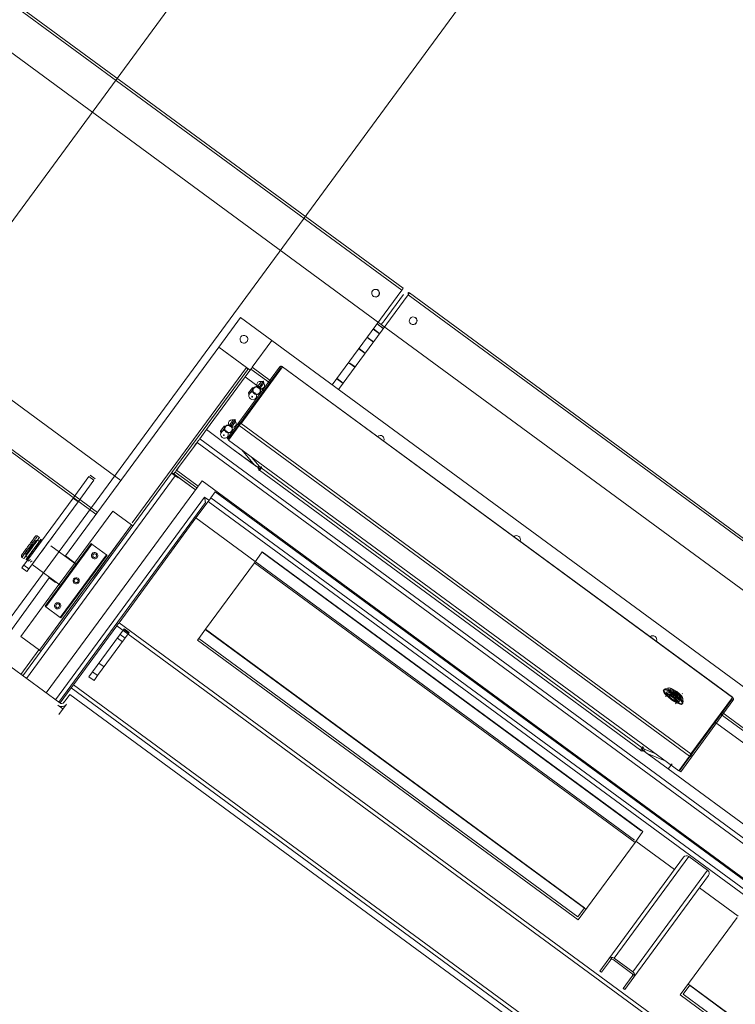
# Model space of a CAD drawing. Header units: metres. Extents: x 135583 to 135939, y 457896 to 458258.
# Tile 169 of 256: x 135772.783 to 135773.704, y 457915.675 to 457916.941. Entities that reach past the tile are written whole.
import ezdxf

# ---------------------------------------------------------------- set-up
doc = ezdxf.new("R2010")
doc.units = ezdxf.units.M
doc.layers.add('NIEUWE INSTALLATIE', color=250, linetype='Continuous', lineweight=0)

msp = doc.modelspace()

# ---------------------------------------------------------------- linework, layer by layer
at = {"layer": 'NIEUWE INSTALLATIE'}
for p, q in [((135770.3238, 457913.3469), (135774.113, 457918.5045)), ((135770.3238, 457913.3469), (135774.113, 457918.5045)), ((135774.3548, 457918.3269), (135772.5914, 457915.9267)), ((135774.3548, 457918.3269), (135772.5914, 457915.9267)), ((135773.2766, 457916.5955), (135772.0774, 457917.4764)), ((135773.2749, 457916.5929), (135772.0758, 457917.4739)), ((135772.0412, 457917.436), (135773.2484, 457916.5491)), ((135772.9136, 457916.3484), (135771.8281, 457917.1459)), ((135771.8004, 457917.0993), (135772.8816, 457916.3049)), ((135772.8834, 457916.3073), (135771.8023, 457917.1016)), ((135773.2749, 457916.5929), (135773.1855, 457916.4713)), ((135773.2837, 457916.5902), (135773.2826, 457916.5886)), ((135773.2846, 457916.5895), (135773.2837, 457916.5902)), ((135774.4837, 457915.7086), (135773.2846, 457916.5895)), ((135773.2829, 457916.5871), (135773.1935, 457916.4654)), ((135773.1936, 457916.4653), (135773.283, 457916.587)), ((135773.2771, 457916.5876), (135773.2522, 457916.5538)), ((135773.2771, 457916.5876), (135773.2522, 457916.5538)), ((135774.4821, 457915.7061), (135773.283, 457916.587)), ((135773.0395, 457916.5198), (135773.0675, 457916.5579)), ((135773.0675, 457916.5579), (135773.1078, 457916.5283)), ((135773.2463, 457916.5371), (135773.2382, 457916.543)), ((135773.2464, 457916.5372), (135773.2383, 457916.5432)), ((135773.2512, 457916.5437), (135773.2431, 457916.5497)), ((135773.2511, 457916.5437), (135773.2431, 457916.5496)), ((135773.2484, 457916.5491), (135774.4556, 457915.6623)), ((135773.0826, 457916.494), (135773.1078, 457916.5283)), ((135773.1078, 457916.5283), (135773.0826, 457916.494)), ((135773.1078, 457916.5283), (135774.4617, 457915.5337)), ((135773.2384, 457916.5264), (135773.2304, 457916.5323)), ((135773.2386, 457916.5266), (135773.2305, 457916.5325)), ((135772.8423, 457916.2513), (135773.0395, 457916.5198)), ((135773.0798, 457916.4902), (135773.0395, 457916.5198)), ((135773.0395, 457916.5198), (135773.075, 457916.4937)), ((135773.2277, 457916.5118), (135773.2197, 457916.5178)), ((135773.2279, 457916.5121), (135773.2199, 457916.518)), ((135772.9282, 457916.2939), (135773.075, 457916.4937)), ((135773.1174, 457916.494), (135773.0639, 457916.4212)), ((135773.0655, 457916.42), (135773.119, 457916.4928)), ((135773.1215, 457916.4945), (135773.0681, 457916.4218)), ((135773.0765, 457916.4907), (135773.0694, 457916.481)), ((135773.0735, 457916.4816), (135773.0809, 457916.4916)), ((135773.0815, 457916.4924), (135773.0809, 457916.4916)), ((135773.1058, 457916.4733), (135773.0809, 457916.4916)), ((135773.0826, 457916.494), (135773.1073, 457916.4758)), ((135773.1059, 457916.4738), (135773.1197, 457916.4926)), ((135773.119, 457916.4928), (135773.1174, 457916.494)), ((135773.7002, 457916.0695), (135773.1215, 457916.4946)), ((135773.7001, 457916.0694), (135773.1215, 457916.4945)), ((135773.2146, 457916.4939), (135773.2074, 457916.4992)), ((135773.2148, 457916.4943), (135773.2081, 457916.4992)), ((135773.0694, 457916.481), (135773.0194, 457916.4131)), ((135773.0236, 457916.4137), (135773.0735, 457916.4816)), ((135773.0985, 457916.4632), (135773.0735, 457916.4816)), ((135773.0735, 457916.4816), (135773.0985, 457916.4632)), ((135773.0944, 457916.4757), (135773.0895, 457916.469)), ((135773.097, 457916.476), (135773.0921, 457916.4693)), ((135773.097, 457916.476), (135773.0944, 457916.4757)), ((135773.0974, 457916.4735), (135773.097, 457916.476)), ((135773.1036, 457916.4753), (135773.1052, 457916.4741)), ((135773.1993, 457916.4732), (135773.1913, 457916.4791)), ((135773.1996, 457916.4736), (135773.1916, 457916.4795)), ((135773.0779, 457916.461), (135773.0828, 457916.4677)), ((135773.0805, 457916.4613), (135773.0854, 457916.468)), ((135773.0828, 457916.4677), (135773.0854, 457916.468)), ((135773.0833, 457916.4651), (135773.0828, 457916.4677)), ((135773.0844, 457916.4671), (135773.0841, 457916.4667)), ((135773.0921, 457916.4693), (135773.0895, 457916.469)), ((135773.0925, 457916.4668), (135773.0921, 457916.4693)), ((135773.0974, 457916.4735), (135773.0925, 457916.4668)), ((135773.0779, 457916.461), (135773.0805, 457916.4613)), ((135773.0783, 457916.4584), (135773.0779, 457916.461)), ((135773.0783, 457916.4584), (135773.0804, 457916.4613)), ((135773.092, 457916.4609), (135773.0923, 457916.4613)), ((135773.0582, 457916.4263), (135773.0532, 457916.4196)), ((135773.0607, 457916.4266), (135773.0558, 457916.4199)), ((135773.0607, 457916.4266), (135773.0582, 457916.4263)), ((135773.0612, 457916.4241), (135773.0607, 457916.4266)), ((135773.0194, 457916.4131), (135773.0105, 457916.4009)), ((135773.015, 457916.4019), (135773.0236, 457916.4137)), ((135773.0582, 457916.3882), (135773.0236, 457916.4137)), ((135773.0236, 457916.4137), (135773.0582, 457916.3882)), ((135773.0416, 457916.4116), (135773.0465, 457916.4183)), ((135773.0416, 457916.4116), (135773.0442, 457916.4119)), ((135773.0442, 457916.4119), (135773.0491, 457916.4187)), ((135773.0465, 457916.4183), (135773.0491, 457916.4187)), ((135773.047, 457916.4158), (135773.0465, 457916.4183)), ((135773.0481, 457916.4178), (135773.0478, 457916.4174)), ((135773.0639, 457916.4212), (135773.0501, 457916.4025)), ((135773.0517, 457916.4013), (135773.0655, 457916.42)), ((135773.0657, 457916.4191), (135773.0519, 457916.4003)), ((135773.0558, 457916.4199), (135773.0532, 457916.4196)), ((135773.0557, 457916.4116), (135773.056, 457916.4119)), ((135773.0562, 457916.4174), (135773.0558, 457916.4199)), ((135773.0612, 457916.4241), (135773.0562, 457916.4174)), ((135773.0639, 457916.4212), (135773.0655, 457916.42)), ((135773.0657, 457916.4191), (135773.6448, 457915.9936)), ((135773.0681, 457916.4218), (135773.6467, 457915.9967)), ((135773.0105, 457916.4009), (135772.9793, 457916.3585)), ((135773.015, 457916.4019), (135774.3689, 457915.4072)), ((135773.042, 457916.409), (135773.0416, 457916.4116)), ((135773.042, 457916.409), (135773.0442, 457916.4119)), ((135773.0501, 457916.4025), (135773.0517, 457916.4013)), ((135773.0519, 457916.4003), (135773.631, 457915.9749)), ((135772.9853, 457916.3615), (135773.0115, 457916.3972)), ((135774.3654, 457915.4026), (135773.0115, 457916.3972)), ((135773.0582, 457916.3882), (135773.0917, 457916.3636)), ((135773.0854, 457916.3682), (135773.0582, 457916.3882)), ((135773.0854, 457916.3682), (135773.0692, 457916.3876)), ((135773.0822, 457916.3781), (135773.092, 457916.3664)), ((135772.9853, 457916.3615), (135773.0131, 457916.3411)), ((135773.0917, 457916.3636), (135773.0906, 457916.3621)), ((135773.0906, 457916.3621), (135773.0918, 457916.3613)), ((135773.0918, 457916.3613), (135773.092, 457916.3616)), ((135773.582, 457916.0016), (135773.092, 457916.3616)), ((135773.0942, 457916.3645), (135773.095, 457916.3657)), ((135773.0942, 457916.3645), (135773.5842, 457916.0045)), ((135773.095, 457916.3657), (135773.0944, 457916.3661)), ((135772.9788, 457916.3578), (135772.7874, 457916.0973)), ((135772.9836, 457916.3542), (135772.7922, 457916.0937)), ((135772.8726, 457916.3534), (135772.8521, 457916.3255)), ((135772.8585, 457916.3207), (135772.879, 457916.3486)), ((135772.879, 457916.3486), (135772.8726, 457916.3534)), ((135772.8804, 457916.3505), (135772.8739, 457916.3552)), ((135772.9793, 457916.3585), (135772.9788, 457916.3578)), ((135772.9788, 457916.3578), (135772.9836, 457916.3542)), ((135772.9817, 457916.3567), (135772.9793, 457916.3585)), ((135772.9835, 457916.3591), (135772.9817, 457916.3567)), ((135772.9817, 457916.3567), (135773.0095, 457916.3363)), ((135773.0113, 457916.3387), (135772.9835, 457916.3591)), ((135772.9836, 457916.3542), (135772.9873, 457916.3516)), ((135772.9873, 457916.3516), (135772.9877, 457916.3522)), ((135772.9877, 457916.3522), (135773.0095, 457916.3362)), ((135773.0181, 457916.3479), (135772.8176, 457916.0751)), ((135774.3164, 457915.3941), (135773.0181, 457916.3479)), ((135772.8521, 457916.3255), (135772.7889, 457916.2394)), ((135773.0213, 457916.327), (135772.8297, 457916.0662)), ((135772.8585, 457916.3207), (135772.8521, 457916.3255)), ((135773.0268, 457916.3229), (135773.0213, 457916.327)), ((135773.0294, 457916.3261), (135773.0349, 457916.3337)), ((135774.2922, 457915.3984), (135773.0294, 457916.3261)), ((135773.0349, 457916.3337), (135773.035, 457916.3338)), ((135774.2978, 457915.4059), (135773.0349, 457916.3337)), ((135774.2978, 457915.406), (135773.035, 457916.3338)), ((135772.7953, 457916.2347), (135772.8585, 457916.3207)), ((135772.8337, 457916.0632), (135773.0224, 457916.32)), ((135773.0102, 457916.3001), (135773.0259, 457916.3214)), ((135774.2887, 457915.3936), (135773.0259, 457916.3214)), ((135772.8541, 457916.242), (135772.9032, 457916.3089)), ((135772.9032, 457916.3089), (135772.9274, 457916.2911)), ((135772.9112, 457916.1652), (135773.0102, 457916.3001)), ((135773.0864, 457916.2441), (135773.0102, 457916.3001)), ((135772.9274, 457916.2911), (135772.809, 457916.13)), ((135772.9274, 457916.2911), (135772.8782, 457916.2242)), ((135772.929, 457916.29), (135772.9274, 457916.2911)), ((135772.8088, 457916.275), (135772.8038, 457916.2683)), ((135772.8089, 457916.2752), (135772.8065, 457916.2769)), ((135772.8111, 457916.2726), (135772.8109, 457916.2728)), ((135772.7949, 457916.2594), (135772.7996, 457916.2659)), ((135772.7996, 457916.2659), (135772.7998, 457916.2661)), ((135772.8088, 457916.27), (135772.8064, 457916.2717)), ((135772.8101, 457916.2691), (135772.8111, 457916.2726)), ((135772.8756, 457916.2671), (135772.8164, 457916.1865)), ((135772.8764, 457916.2665), (135772.8172, 457916.1859)), ((135772.8568, 457916.2398), (135772.8237, 457916.2641)), ((135772.8764, 457916.2665), (135772.8756, 457916.2671)), ((135772.8756, 457916.2671), (135772.8764, 457916.2665)), ((135772.8949, 457916.2529), (135772.8764, 457916.2665)), ((135772.7864, 457916.2495), (135772.7888, 457916.2478)), ((135772.7899, 457916.2493), (135772.7896, 457916.2488)), ((135772.7913, 457916.2512), (135772.7937, 457916.2494)), ((135772.7919, 457916.2464), (135772.795, 457916.2485)), ((135772.7943, 457916.2498), (135772.7941, 457916.25)), ((135772.7982, 457916.2551), (135772.7943, 457916.2498)), ((135772.8949, 457916.2529), (135772.8357, 457916.1723)), ((135772.8365, 457916.1717), (135772.8958, 457916.2523)), ((135772.8546, 457916.2422), (135772.8423, 457916.2513)), ((135772.8958, 457916.2523), (135772.8949, 457916.2529)), ((135772.8949, 457916.2529), (135772.8958, 457916.2523)), ((135773.0954, 457916.2564), (135773.0853, 457916.2426)), ((135773.0951, 457916.256), (135773.5827, 457915.8978)), ((135773.0954, 457916.2564), (135773.585, 457915.8967)), ((135772.7863, 457916.2359), (135772.7928, 457916.2312)), ((135772.7889, 457916.2394), (135772.7885, 457916.239)), ((135772.7953, 457916.2347), (135772.7889, 457916.2394)), ((135772.7921, 457916.2472), (135772.7917, 457916.2466)), ((135772.7917, 457916.2466), (135772.7919, 457916.2464)), ((135772.7919, 457916.2465), (135772.7917, 457916.2466)), ((135772.7925, 457916.247), (135772.7921, 457916.2472)), ((135772.7943, 457916.2447), (135772.7974, 457916.2467)), ((135772.797, 457916.2433), (135772.7996, 457916.2451)), ((135772.7994, 457916.2402), (135772.8368, 457916.2127)), ((135772.8342, 457916.215), (135772.8538, 457916.2416)), ((135773.0225, 457916.1571), (135773.0853, 457916.2426)), ((135773.0853, 457916.2426), (135773.5749, 457915.8829)), ((135773.574, 457915.8859), (135773.0864, 457916.2441)), ((135772.6836, 457916.0353), (135772.8215, 457916.2231)), ((135772.8215, 457916.2231), (135772.8295, 457916.2172)), ((135772.8779, 457916.2238), (135772.8584, 457916.1973)), ((135772.8339, 457916.2146), (135772.7848, 457916.1477)), ((135772.809, 457916.13), (135772.8581, 457916.1968)), ((135772.8164, 457916.1865), (135772.8172, 457916.1859)), ((135772.8172, 457916.1859), (135772.8164, 457916.1865)), ((135772.8172, 457916.1859), (135772.8357, 457916.1723)), ((135772.8357, 457916.1723), (135772.8365, 457916.1717)), ((135772.8365, 457916.1717), (135772.8357, 457916.1723)), ((135772.8527, 457916.0856), (135772.9084, 457916.1615)), ((135774.1712, 457915.2337), (135772.9084, 457916.1615)), ((135774.174, 457915.2374), (135772.9112, 457916.1652)), ((135772.7848, 457916.1477), (135772.809, 457916.13)), ((135772.8772, 457916.1021), (135772.918, 457916.1576)), ((135772.9244, 457916.1529), (135772.8837, 457916.0974)), ((135772.9127, 457916.1504), (135772.9191, 457916.1456)), ((135772.9237, 457916.1519), (135772.9173, 457916.1566)), ((135772.9244, 457916.1529), (135772.918, 457916.1576)), ((135773.0225, 457916.1571), (135773.0138, 457916.1453)), ((135773.5117, 457915.797), (135773.0222, 457916.1567)), ((135773.0225, 457916.1571), (135773.51, 457915.7989)), ((135772.9155, 457916.1408), (135772.9091, 457916.1455)), ((135773.012, 457916.1429), (135773.0138, 457916.1452)), ((135773.5016, 457915.7832), (135773.012, 457916.1429)), ((135773.0138, 457916.1453), (135773.5014, 457915.7871)), ((135772.785, 457916.099), (135772.8081, 457916.1306)), ((135772.8106, 457916.1288), (135772.809, 457916.13)), ((135772.835, 457916.0623), (135772.7721, 457916.1085)), ((135772.8854, 457916.1133), (135772.8919, 457916.1085)), ((135772.8726, 457916.0959), (135772.8772, 457916.1021)), ((135772.8791, 457916.0912), (135772.8726, 457916.0959)), ((135772.8837, 457916.0974), (135772.8772, 457916.1021)), ((135772.8791, 457916.0912), (135772.8837, 457916.0974)), ((135772.8498, 457916.0817), (135772.8527, 457916.0856)), ((135774.1155, 457915.1578), (135772.8527, 457916.0856)), ((135772.8355, 457916.0622), (135772.8498, 457916.0817)), ((135772.8479, 457916.0732), (135772.8405, 457916.0631)), ((135774.1051, 457915.1496), (135772.8479, 457916.0732)), ((135774.1126, 457915.1539), (135772.8498, 457916.0817)), ((135773.6119, 457916.0794), (135773.6113, 457916.0787)), ((135773.618, 457916.0816), (135773.6125, 457916.0798)), ((135773.6164, 457916.0736), (135773.6141, 457916.0705)), ((135773.6147, 457916.0748), (135773.616, 457916.0766)), ((135773.6257, 457916.0651), (135773.6183, 457916.0705)), ((135773.6187, 457916.0709), (135773.6197, 457916.0723)), ((135773.6193, 457916.071), (135773.6222, 457916.0749)), ((135773.6226, 457916.0745), (135773.6197, 457916.0706)), ((135773.62, 457916.0729), (135773.6212, 457916.0745)), ((135773.6274, 457916.0675), (135773.62, 457916.0729)), ((135773.6212, 457916.0745), (135773.6214, 457916.0743)), ((135773.6283, 457916.0692), (135773.6214, 457916.0743)), ((135773.6222, 457916.0749), (135773.6232, 457916.0763)), ((135773.6226, 457916.0745), (135773.6229, 457916.075)), ((135773.6282, 457916.0704), (135773.6226, 457916.0745)), ((135773.6229, 457916.075), (135773.6239, 457916.0764)), ((135773.6286, 457916.0708), (135773.6229, 457916.075)), ((135773.6237, 457916.0761), (135773.6294, 457916.0719)), ((135773.6239, 457916.0764), (135773.6296, 457916.0722)), ((135773.6253, 457916.0665), (135773.6282, 457916.0704)), ((135773.6287, 457916.0702), (135773.6258, 457916.0663)), ((135773.6285, 457916.0708), (135773.6282, 457916.0704)), ((135773.6296, 457916.0722), (135773.6286, 457916.0708)), ((135773.6297, 457916.0715), (135773.6287, 457916.0702)), ((135773.636, 457916.0738), (135773.6354, 457916.0742)), ((135772.8327, 457916.0592), (135772.8391, 457916.0545)), ((135772.834, 457916.0475), (135772.8437, 457916.0607)), ((135773.6269, 457916.067), (135773.6259, 457916.0656)), ((135773.6269, 457916.0611), (135773.6292, 457916.0642)), ((135773.6274, 457916.0675), (135773.6286, 457916.069)), ((135773.6284, 457916.0692), (135773.6286, 457916.069)), ((135773.6321, 457916.0648), (135773.6308, 457916.063)), ((135773.6355, 457916.0609), (135773.6361, 457916.0617)), ((135773.6363, 457916.0623), (135773.6363, 457916.0682)), ((135773.6992, 457916.0665), (135773.6457, 457915.9937)), ((135773.6467, 457915.9967), (135773.7001, 457916.0694)), ((135773.6473, 457915.9926), (135773.7008, 457916.0654)), ((135773.685, 457916.0483), (135773.6987, 457916.0671)), ((135773.7008, 457916.0654), (135773.6992, 457916.0665)), ((135773.8311, 457915.9404), (135773.6845, 457916.0481)), ((135773.6871, 457916.0466), (135773.6854, 457916.0478)), ((135773.6864, 457916.0503), (135773.8326, 457915.9429)), ((135773.8238, 457915.9304), (135773.6771, 457916.0381)), ((135773.6771, 457916.0381), (135773.8238, 457915.9304)), ((135773.582, 457916.0016), (135773.5818, 457916.0013)), ((135773.5818, 457916.0013), (135773.583, 457916.0004)), ((135773.583, 457916.0004), (135773.5841, 457916.0019)), ((135773.5841, 457916.0019), (135773.6175, 457915.9773)), ((135773.585, 457916.0057), (135773.5842, 457916.0045)), ((135773.5856, 457916.0052), (135773.585, 457916.0057)), ((135773.5866, 457916.003), (135773.6007, 457915.9971)), ((135773.6175, 457915.9773), (135773.5903, 457915.9973)), ((135773.6137, 457915.9876), (135773.5903, 457915.9973)), ((135773.6224, 457915.984), (135773.6175, 457915.9773)), ((135773.6448, 457915.9936), (135773.631, 457915.9749)), ((135773.632, 457915.975), (135773.6457, 457915.9937)), ((135773.6473, 457915.9926), (135773.6336, 457915.9738)), ((135773.6457, 457915.9937), (135773.6473, 457915.9926)), ((135773.6175, 457915.9773), (135773.6186, 457915.9787)), ((135773.7835, 457915.8553), (135773.6175, 457915.9773)), ((135773.6175, 457915.9773), (135773.7835, 457915.8553)), ((135773.6336, 457915.9738), (135773.632, 457915.975)), ((135773.585, 457915.8967), (135773.5749, 457915.8829)), ((135773.5749, 457915.8829), (135773.5016, 457915.7832)), ((135773.6255, 457915.848), (135773.576, 457915.8844)), ((135773.6371, 457915.8638), (135773.5411, 457915.7331)), ((135773.548, 457915.7341), (135773.644, 457915.8648)), ((135773.644, 457915.8648), (135773.6682, 457915.847)), ((135773.6682, 457915.847), (135773.5722, 457915.7163)), ((135773.5733, 457915.7094), (135773.6694, 457915.8401)), ((135773.7073, 457915.7879), (135773.6578, 457915.8243)), ((135773.51, 457915.7989), (135773.5014, 457915.7871)), ((135773.633, 457915.6867), (135773.7062, 457915.7864)), ((135773.5411, 457915.7331), (135773.5295, 457915.7173)), ((135773.5315, 457915.7159), (135773.5431, 457915.7316)), ((135773.5454, 457915.7347), (135773.5431, 457915.7317)), ((135773.5466, 457915.7321), (135773.5708, 457915.7143)), ((135773.5722, 457915.7163), (135773.548, 457915.7341)), ((135773.5315, 457915.7159), (135773.5295, 457915.7173)), ((135773.5713, 457915.7109), (135773.5597, 457915.6951)), ((135773.5618, 457915.6937), (135773.5733, 457915.7094)), ((135773.5714, 457915.7109), (135773.5736, 457915.714)), ((135773.5618, 457915.6937), (135773.5597, 457915.6951)), ((135773.6367, 457915.6876), (135773.6454, 457915.6994)), ((135774.1327, 457915.3408), (135773.6431, 457915.7005)), ((135774.133, 457915.3412), (135773.6454, 457915.6994)), ((135774.1225, 457915.327), (135773.633, 457915.6867)), ((135773.6367, 457915.6876), (135774.1243, 457915.3294))]:
    msp.add_line(p, q, dxfattribs=at)
at = {"layer": 'NIEUWE INSTALLATIE', "flags": 128}
for points in [[(135773.0944, 457916.4757), (135773.0953, 457916.4753), (135773.0962, 457916.4749)], [(135773.0962, 457916.4749), (135773.0969, 457916.4742), (135773.0974, 457916.4735)], [(135773.0791, 457916.4601), (135773.0786, 457916.4593), (135773.0783, 457916.4584)], [(135773.0805, 457916.4613), (135773.0797, 457916.4608), (135773.0791, 457916.4601)], [(135773.0582, 457916.4263), (135773.0591, 457916.426), (135773.0599, 457916.4255)], [(135773.0599, 457916.4255), (135773.0606, 457916.4248), (135773.0612, 457916.4241)], [(135773.0442, 457916.4119), (135773.0434, 457916.4114), (135773.0428, 457916.4107)], [(135773.0428, 457916.4107), (135773.0423, 457916.4099), (135773.042, 457916.409)], [(135773.094, 457916.3655), (135773.0933, 457916.3658), (135773.0927, 457916.3661), (135773.092, 457916.3664)], [(135772.8037, 457916.2765), (135772.804, 457916.2768), (135772.8042, 457916.277), (135772.8045, 457916.2771), (135772.805, 457916.2773), (135772.8054, 457916.2773), (135772.8057, 457916.2773), (135772.8062, 457916.2771), (135772.8065, 457916.2769)], [(135772.7864, 457916.2495), (135772.7861, 457916.2498), (135772.7859, 457916.25), (135772.7857, 457916.2503), (135772.7856, 457916.2508), (135772.7856, 457916.2513), (135772.7856, 457916.2516), (135772.7858, 457916.252), (135772.7859, 457916.2523)], [(135773.6223, 457916.0747), (135773.6223, 457916.0747), (135773.6224, 457916.0746), (135773.6224, 457916.0746), (135773.6225, 457916.0746), (135773.6226, 457916.0745)], [(135773.6226, 457916.0745), (135773.6226, 457916.0746), (135773.6227, 457916.0747)], [(135773.6286, 457916.0708), (135773.6285, 457916.0707), (135773.6283, 457916.0705)], [(135773.6288, 457916.0704), (135773.6287, 457916.0706), (135773.6286, 457916.0708)], [(135773.5866, 457916.003), (135773.5861, 457916.0035), (135773.5857, 457916.0041), (135773.5852, 457916.0047)]]:
    msp.add_lwpolyline(points, dxfattribs=at)
at = {"layer": 'NIEUWE INSTALLATIE'}
msp.add_arc((135773.4224, 457916.2724), 0.005, 338.51, 53.696, dxfattribs=at)
for centre, major_axis, ratio, start_param, end_param in [((135773.2412, 457916.5892), (0.00296, 0.00403), 0.99863, 0, 3.141593), ((135773.241, 457916.5893), (0.00296, 0.00403), 0.99863, 3.182754, 6.283185), ((135773.2411, 457916.5893), (-0.00296, -0.00403), 0.99863, 0.016469, 3.141597), ((135773.2411, 457916.5893), (-0.00296, -0.00403), 0.99863, 0.016472, 3.1416), ((135773.2412, 457916.5892), (0.00296, 0.00403), 0.99863, 3.141593, 6.283185), ((135773.2748, 457916.593), (0.00178, 0.00242), 0.052336, 4.712389, 6.283185), ((135773.2828, 457916.5871), (0.00178, 0.00242), 0.052336, 4.712389, 6.283185), ((135773.252, 457916.554), (0.00355, 0.00484), 0.052336, 3.141593, 4.712389), ((135773.252, 457916.554), (0.00355, 0.00484), 0.052336, 3.141593, 4.712389), ((135773.2895, 457916.5537), (0.00296, 0.00403), 0.99863, 6.283183, 9.424775), ((135773.2893, 457916.5539), (-0.00296, -0.00403), 0.99863, 0.041171, 3.141603), ((135773.2894, 457916.5538), (0.00296, 0.00403), 0.99863, 3.158054, 6.283182), ((135773.2894, 457916.5538), (-0.00296, -0.00403), 0.99863, 0.01647, 3.141598), ((135773.2895, 457916.5537), (0.00296, 0.00403), 0.99863, 3.141593, 6.283185), ((135773.0718, 457916.53), (-0.00494, -0.00076), 1, 3.926991, 7.068583), ((135773.0718, 457916.53), (-0.00403, 0.00296), 1, 1.5708, 4.712393), ((135773.0826, 457916.494), (0.00178, 0.00242), 0.000001, 3.339628, 6.283185), ((135773.0933, 457916.4709), (-0.00403, 0.00296), 0.969501, 4.712389, 6.283186), ((135773.0881, 457916.4638), (-0.00403, 0.00296), 0.969501, 0.380745, 3.141593), ((135773.0883, 457916.4642), (-0.00403, 0.00296), 0.969501, 5.093134, 7.853982), ((135773.0881, 457916.4638), (-0.00395, 0.0029), 0.969501, 5.497787, 8.63938), ((135773.0883, 457916.4642), (-0.00395, 0.0029), 0.969501, 5.497787, 8.63938), ((135773.0881, 457916.4638), (-0.00403, 0.00296), 0.969501, 3.141592, 5.902441), ((135773.0883, 457916.4642), (-0.00403, 0.00296), 0.969501, 1.570796, 4.331644), ((135773.0881, 457916.4638), (-0.00395, 0.0029), 0.969501, 2.356194, 5.497787), ((135773.0883, 457916.4642), (-0.00395, 0.0029), 0.969501, 2.356195, 5.497787), ((135773.0933, 457916.4709), (-0.00403, 0.00296), 0.969501, 6.283185, 7.853981), ((135773.0933, 457916.4709), (-0.00403, 0.00296), 0.969501, 1.570796, 3.141592), ((135773.094, 457916.4719), (-0.000403, 0.000296), 0.969501, 4.71239, 7.853983), ((135773.094, 457916.4719), (-0.000403, 0.000296), 0.969501, 1.570796, 4.712389), ((135773.0933, 457916.4709), (-0.00403, 0.00296), 0.969501, 3.141593, 4.712389), ((135773.0831, 457916.4571), (-0.00403, 0.00296), 0.969501, 6.283185, 7.853981), ((135773.0831, 457916.4571), (-0.00403, 0.00296), 0.969501, 1.570796, 3.141592), ((135773.0831, 457916.4571), (-0.00403, 0.00296), 0.969501, 3.141593, 4.712389), ((135773.057, 457916.4216), (-0.00403, 0.00296), 0.969501, 4.712389, 6.283185), ((135773.057, 457916.4216), (-0.00403, 0.00296), 0.969501, 3.141592, 4.712389), ((135773.0518, 457916.4145), (-0.00403, 0.00296), 0.969501, 0.380745, 3.141593), ((135773.0521, 457916.4148), (-0.00403, 0.00296), 0.969501, 5.093134, 7.853982), ((135773.0518, 457916.4145), (-0.00395, 0.0029), 0.969501, 5.497787, 8.63938), ((135773.0521, 457916.4148), (-0.00395, 0.0029), 0.969501, 5.497787, 8.63938), ((135773.0518, 457916.4145), (-0.00403, 0.00296), 0.969501, 3.141592, 5.90244), ((135773.0521, 457916.4148), (-0.00403, 0.00296), 0.969501, 1.570796, 4.331644), ((135773.0518, 457916.4145), (-0.00395, 0.0029), 0.969501, 2.356195, 5.497787), ((135773.0521, 457916.4148), (-0.00395, 0.0029), 0.969501, 2.356194, 5.497787), ((135773.057, 457916.4216), (-0.00403, 0.00296), 0.969501, 0, 1.570797), ((135773.057, 457916.4216), (-0.00403, 0.00296), 0.969501, 1.570797, 3.141593), ((135773.0577, 457916.4226), (-0.000403, 0.000296), 0.969501, 4.712389, 7.853982), ((135773.0577, 457916.4226), (-0.000403, 0.000296), 0.969501, 1.570797, 4.71239), ((135773.0115, 457916.3972), (0.00355, 0.00484), 0.000001, 0, 4.91579), ((135773.0468, 457916.4077), (-0.00403, 0.00296), 0.969501, 0, 1.570796), ((135773.0468, 457916.4077), (-0.00403, 0.00296), 0.969501, 1.570796, 3.141593), ((135773.0468, 457916.4077), (-0.00403, 0.00296), 0.969501, 3.141592, 4.712389), ((135773.2471, 457916.4012), (0.00296, 0.00403), 1, 0, 1.312243), ((135773.2471, 457916.4012), (0.00168, 0.00471), 1, 4.68079, 5.993033), ((135772.9853, 457916.3615), (0.00178, 0.00242), 0.000001, 3.926991, 6.283185), ((135773.0937, 457916.3639), (-0.00178, -0.00242), 0.000001, 4.46478, 6.035576), ((135773.0265, 457916.3222), (0.00296, 0.00403), 0.000001, 6.260595, 8.059022), ((135772.8013, 457916.2597), (-0.0096, -0.0131), 0.000001, 0.832457, 6.330244), ((135772.8015, 457916.2595), (-0.0096, -0.0131), 0.000001, 0.832457, 6.330244), ((135772.7964, 457916.2632), (0.0101, 0.0137), 0.000001, 0.785398, 1.198802), ((135772.7964, 457916.2632), (0.0101, 0.0137), 0.000001, 5.533952, 5.951723), ((135773.4224, 457916.2724), (-0.00428, -0.00259), 1, 3.534292, 4.846535), ((135772.7964, 457916.2632), (-0.0101, -0.0137), 0.000001, 4.320593, 6.676787), ((135772.7989, 457916.2615), (-0.01, -0.0136), 0.000001, 4.18879, 5.759587), ((135772.7981, 457916.2621), (0.00684, 0.00931), 0.000001, 1.383809, 7.480928), ((135772.7981, 457916.2621), (-0.00684, -0.00931), 0.000001, 6.151383, 10.971833), ((135772.8015, 457916.2595), (-0.0096, -0.0131), 0.000001, 4.320593, 6.676787), ((135772.8013, 457916.2597), (-0.0096, -0.0131), 0.000001, 4.320593, 7.462185), ((135772.7964, 457916.2632), (0.0101, 0.0137), 0.000001, 1.935558, 3.141593), ((135772.795, 457916.2512), (-0.00118, -0.00161), 0.000001, 5.546651, 7.117448), ((135772.8798, 457916.2517), (-0.0015, 0.00371), 1, 5.265963, 8.407555), ((135772.8798, 457916.2517), (-0.00247, -0.00038), 1, 5.49779, 8.639382), ((135772.8798, 457916.2517), (0.00182, 0.00356), 1, 2.980717, 6.12231), ((135772.8798, 457916.2517), (-0.00237, 0.00081), 1, 0.741764, 1.09083), ((135772.8798, 457916.2517), (-0.0023, 0.00098), 1, 2.909769, 6.051362), ((135772.8029, 457916.2585), (-0.0166, -0.0226), 0.000001, 5.658328, 6.806784), ((135772.8561, 457916.2194), (-0.0006, 0.00395), 1, 5.497785, 8.639377), ((135772.8561, 457916.2194), (-0.00274, -0.00291), 1, 0.122489, 3.264082), ((135772.8561, 457916.2194), (-0.00129, 0.00214), 1, 3.534292, 6.675884), ((135772.8561, 457916.2194), (-0.00236, 0.00083), 1, 5.989184, 9.130776), ((135772.8324, 457916.1872), (-0.00322, 0.00237), 1, 4.712389, 7.853982), ((135772.8324, 457916.1872), (-0.00214, -0.00129), 1, 5.105088, 8.246681), ((135772.8324, 457916.1872), (-0.00322, 0.00237), 1, 1.570796, 4.712389), ((135772.8324, 457916.1872), (-0.00038, 0.00247), 1, 3.926991, 7.068583), ((135772.8324, 457916.1872), (-0.00156, 0.00195), 1, 4.45059, 4.799655), ((135773.5977, 457916.1437), (-0.00403, 0.00296), 1, 4.712385, 6.024628), ((135773.5977, 457916.1437), (0.00006, 0.005), 1, 4.350269, 5.662512), ((135773.6234, 457916.0698), (-0.0121, 0.0089), 0.245086, 4.712389, 7.853982), ((135773.624, 457916.0706), (-0.0121, 0.0089), 0.245086, 0, 1.570796), ((135773.624, 457916.0706), (-0.0121, 0.0089), 0.245086, 4.712389, 6.283185), ((135773.6234, 457916.0698), (-0.00886, 0.00651), 0.245086, 0.4297, 1.141097), ((135773.6234, 457916.0698), (-0.0087, 0.00639), 0.245086, 0.411138, 1.159658), ((135773.6223, 457916.0682), (-0.00886, 0.00651), 0.245086, 5.142089, 5.853486), ((135773.6216, 457916.0673), (-0.00878, 0.00645), 0.245086, 4.712389, 5.66774), ((135773.6228, 457916.0689), (-0.00637, 0.00468), 0.245086, 4.712389, 6.806784), ((135773.6234, 457916.0698), (-0.00886, 0.00651), 0.245086, 5.142089, 5.853486), ((135773.6234, 457916.0698), (-0.0087, 0.00639), 0.245086, 5.123527, 5.872047), ((135773.6216, 457916.0673), (-0.0109, 0.008), 0.245086, 5.025274, 5.37434), ((135773.6269, 457916.0745), (-0.00927, 0.00681), 0.245086, 0, 3.141593), ((135773.6269, 457916.0745), (-0.00927, 0.00681), 0.245086, 3.141593, 6.283185), ((135773.6189, 457916.0713), (-0.000403, 0.000296), 0.969501, 1.570794, 3.14159), ((135773.6269, 457916.0745), (-0.00725, 0.00533), 0.245086, 4.712389, 7.853982), ((135773.6263, 457916.0737), (-0.00645, 0.00474), 0.245086, 4.712389, 7.15585), ((135773.6198, 457916.0707), (-0.000403, 0.000296), 0.245087, 0, 1.570796), ((135773.62, 457916.0727), (-0.000403, 0.000296), 0.969501, 1.570797, 3.141594), ((135773.6208, 457916.0721), (-0.000403, 0.000296), 0.245086, 4.712389, 6.283185), ((135773.6234, 457916.0698), (-0.0121, 0.0089), 0.245086, 1.570796, 4.712389), ((135773.6226, 457916.0746), (-0.000403, 0.000296), 0.969501, 4.712387, 6.283183), ((135773.6226, 457916.0746), (-0.000403, 0.000296), 0.245086, 0, 0.785398), ((135773.6263, 457916.0737), (-0.00645, 0.00474), 0.245086, 1.068661, 1.570796), ((135773.6226, 457916.0746), (-0.000296, -0.000403), 0.000001, 4.46478, 9.177169), ((135773.6236, 457916.076), (-0.000403, 0.000296), 0.969501, 4.71239, 6.283187), ((135773.6236, 457916.076), (-0.000403, 0.000296), 0.245086, 4.712389, 6.283185), ((135773.6228, 457916.0689), (-0.00637, 0.00468), 0.245086, 3.141593, 4.712389), ((135773.6263, 457916.0737), (-0.00645, 0.00474), 0.245086, 1.570796, 2.073389), ((135773.6269, 457916.0745), (-0.00725, 0.00533), 0.245086, 1.570796, 4.712389), ((135773.624, 457916.0706), (-0.0121, 0.0089), 0.245086, 3.141593, 4.712389), ((135773.6263, 457916.0737), (-0.00645, 0.00474), 0.245086, 2.268928, 4.712389), ((135773.6283, 457916.0705), (-0.000403, 0.000296), 0.245086, 1.570796, 3.141593), ((135773.6283, 457916.0705), (-0.000403, 0.000296), 0.969501, 3.141594, 3.605241), ((135773.6293, 457916.0718), (-0.000403, 0.000296), 0.245086, 3.141593, 4.712389), ((135773.6293, 457916.0718), (-0.000403, 0.000296), 0.969501, 3.141593, 4.712389), ((135772.8372, 457916.0654), (-0.00645, 0.00474), 0.965926, 1.570796, 3.141593), ((135772.8372, 457916.0654), (-0.00322, 0.00237), 0.965926, 1.570796, 3.141593), ((135773.624, 457916.0706), (-0.0121, 0.0089), 0.245086, 1.570796, 3.141593), ((135773.6216, 457916.0673), (-0.00878, 0.00645), 0.245086, 3.757038, 4.712389), ((135773.6216, 457916.0673), (-0.0109, 0.008), 0.245086, 3.978077, 4.676209), ((135773.6234, 457916.0698), (-0.0087, 0.00639), 0.245086, 1.981934, 2.730455), ((135773.6234, 457916.0698), (-0.00886, 0.00651), 0.245086, 2.000496, 2.711893), ((135773.6264, 457916.0679), (-0.000403, 0.000296), 0.245086, 3.141593, 4.712389), ((135773.6272, 457916.0673), (-0.000403, 0.000296), 0.969501, 0.000001, 1.570798), ((135773.6223, 457916.0682), (-0.00886, 0.00651), 0.245086, 3.571292, 4.282689), ((135773.6234, 457916.0698), (-0.0087, 0.00639), 0.245086, 3.552731, 4.301251), ((135773.6234, 457916.0698), (-0.00886, 0.00651), 0.245086, 3.571292, 4.282689), ((135773.5837, 457916.0039), (-0.00178, -0.00242), 0.000001, 4.46478, 6.035576), ((135773.6412, 457915.8608), (-0.00403, 0.00296), 0.978148, 4.712389, 6.283185), ((135773.6653, 457915.8431), (-0.00403, 0.00296), 0.978148, 3.141593, 4.712389), ((135773.5451, 457915.7301), (-0.00403, 0.00296), 0.978148, 4.712389, 6.283185), ((135773.5451, 457915.7301), (-0.00201, 0.00148), 0.978148, 4.712389, 6.283186), ((135773.5693, 457915.7124), (-0.00403, 0.00296), 0.978148, 3.141592, 4.712389), ((135773.5693, 457915.7124), (-0.00201, 0.00148), 0.978148, 3.141593, 4.712389)]:
    msp.add_ellipse(centre, major_axis=major_axis, ratio=ratio, start_param=start_param, end_param=end_param, dxfattribs=at)
for centre, major_axis in [((135772.7989, 457916.2615), (-0.01, -0.0136)), ((135772.8093, 457916.2538), (-0.0166, -0.0226)), ((135772.8093, 457916.2538), (0.0166, 0.0226)), ((135772.9074, 457916.1601), (0.00385, 0.00524))]:
    msp.add_ellipse(centre, major_axis=major_axis, ratio=0.000001, dxfattribs=at)
for points, knots in [([(135773.075, 457916.4937), (135773.0752, 457916.4936), (135773.0755, 457916.4933), (135773.076, 457916.4928), (135773.0763, 457916.4924), (135773.0765, 457916.4921), (135773.0766, 457916.4918), (135773.0766, 457916.4916), (135773.0767, 457916.4913), (135773.0766, 457916.491), (135773.0766, 457916.4908), (135773.0765, 457916.4907)], [-1, -1, -1, -1, -0.857143, -0.714286, -0.571429, -0.5, -0.428571, -0.357143, -0.285714, -0.142857, 0, 0, 0, 0]), ([(135773.092, 457916.3664), (135773.0919, 457916.3662), (135773.0917, 457916.3661), (135773.0914, 457916.3659), (135773.0912, 457916.3658), (135773.091, 457916.3658), (135773.0908, 457916.3658), (135773.0906, 457916.3658), (135773.0903, 457916.3658), (135773.0901, 457916.3658), (135773.0899, 457916.3658), (135773.0897, 457916.3659), (135773.0894, 457916.3659), (135773.0892, 457916.366), (135773.089, 457916.366), (135773.0888, 457916.3661), (135773.0885, 457916.3662), (135773.0882, 457916.3664), (135773.0876, 457916.3667), (135773.0869, 457916.3671), (135773.0862, 457916.3676), (135773.0857, 457916.368), (135773.0854, 457916.3682)], [-1, -1, -1, -1, -0.9375, -0.90625, -0.875, -0.84375, -0.8125, -0.78125, -0.75, -0.71875, -0.6875, -0.65625, -0.625, -0.59375, -0.5625, -0.53125, -0.5, -0.4375, -0.375, -0.25, -0.125, 0, 0, 0, 0]), ([(135773.0898, 457916.3637), (135773.0899, 457916.3637), (135773.0902, 457916.3637), (135773.0906, 457916.3637), (135773.0909, 457916.3638), (135773.0912, 457916.3638), (135773.0914, 457916.3639), (135773.0918, 457916.364), (135773.0923, 457916.3641), (135773.0927, 457916.3644), (135773.0932, 457916.3647), (135773.0936, 457916.365), (135773.0938, 457916.3653), (135773.094, 457916.3655)], [-0.4285714, -0.4285714, -0.4285714, -0.4285714, -0.3928571, -0.3571429, -0.3214286, -0.3035714, -0.2857143, -0.25, -0.2142857, -0.1428571, -0.1071429, -0.0714286, 0, 0, 0, 0]), ([(135773.0224, 457916.3202), (135773.0223, 457916.3203), (135773.0223, 457916.3204), (135773.0223, 457916.3205), (135773.0223, 457916.3207), (135773.0222, 457916.3209), (135773.0222, 457916.3211), (135773.0222, 457916.3214), (135773.0221, 457916.3216), (135773.0221, 457916.3219), (135773.0221, 457916.3222), (135773.022, 457916.3226), (135773.0219, 457916.3229), (135773.0219, 457916.3234), (135773.0218, 457916.3238), (135773.0217, 457916.3245), (135773.0215, 457916.3256), (135773.0214, 457916.3265), (135773.0213, 457916.327)], [0.1428571, 0.1428571, 0.1428571, 0.1428571, 0.1785714, 0.2142857, 0.25, 0.2857143, 0.3214286, 0.3571429, 0.3928571, 0.4285714, 0.4642857, 0.5, 0.5714286, 0.6071429, 0.6428571, 0.7142857, 0.8571429, 1, 1, 1, 1]), ([(135772.7983, 457916.2692), (135772.7985, 457916.2694), (135772.7992, 457916.2704), (135772.8003, 457916.2718), (135772.8014, 457916.2734), (135772.8024, 457916.2748), (135772.8032, 457916.2759), (135772.8037, 457916.2765), (135772.8037, 457916.2766), (135772.8034, 457916.276), (135772.8026, 457916.2749), (135772.8014, 457916.2734), (135772.7999, 457916.2714), (135772.7988, 457916.2698), (135772.7982, 457916.269)], [0.2529161, 0.2529161, 0.2529161, 0.2529161, 0.2777778, 0.3333333, 0.3888889, 0.4444444, 0.5138889, 0.5833333, 0.6527778, 0.7222222, 0.7916667, 0.8611111, 0.9305556, 1, 1, 1, 1]), ([(135772.7982, 457916.269), (135772.7978, 457916.2684), (135772.7968, 457916.2671), (135772.7947, 457916.2642), (135772.7926, 457916.2615), (135772.7907, 457916.2588), (135772.7894, 457916.257), (135772.7882, 457916.2555), (135772.7872, 457916.2541), (135772.7864, 457916.253), (135772.786, 457916.2524), (135772.7859, 457916.2523), (135772.7863, 457916.2528), (135772.7871, 457916.2539), (135772.7882, 457916.2554), (135772.7897, 457916.2575), (135772.7909, 457916.259), (135772.7914, 457916.2598)], [0, 0, 0, 0, 0.055556, 0.111111, 0.222222, 0.277778, 0.333333, 0.388889, 0.444444, 0.513889, 0.583333, 0.652778, 0.722222, 0.791667, 0.861111, 0.930556, 1, 1, 1, 1]), ([(135772.8003, 457916.2685), (135772.8002, 457916.2686), (135772.8, 457916.2687), (135772.7995, 457916.269), (135772.799, 457916.2692), (135772.7986, 457916.2692), (135772.7983, 457916.2691), (135772.7982, 457916.2691), (135772.7982, 457916.269)], [0, 0, 0, 0, 0.125, 0.25, 0.5, 0.75, 0.875, 1, 1, 1, 1]), ([(135772.7914, 457916.2598), (135772.7914, 457916.2598), (135772.7914, 457916.2597), (135772.7914, 457916.2594), (135772.7916, 457916.259), (135772.7919, 457916.2586), (135772.7923, 457916.2582), (135772.7925, 457916.2581), (135772.7926, 457916.258)], [0, 0, 0, 0, 0.125, 0.25, 0.5, 0.75, 0.875, 1, 1, 1, 1]), ([(135772.7925, 457916.247), (135772.7923, 457916.2468), (135772.7921, 457916.2466), (135772.7919, 457916.2465), (135772.7919, 457916.2465), (135772.7919, 457916.2465)], [0, 0, 0, 0, 0.5, 0.75, 1, 1, 1, 1]), ([(135772.8555, 457916.2219), (135772.8554, 457916.2219), (135772.8552, 457916.2218), (135772.8547, 457916.2216), (135772.8543, 457916.2212), (135772.8541, 457916.2209)], [0.7777778, 0.7777778, 0.7777778, 0.7777778, 0.7916667, 0.8611111, 1, 1, 1, 1]), ([(135772.8581, 457916.218), (135772.8579, 457916.2177), (135772.8576, 457916.2174), (135772.8571, 457916.2171), (135772.8568, 457916.217), (135772.8567, 457916.217)], [0, 0, 0, 0, 0.1111111, 0.1666667, 0.2222222, 0.2222222, 0.2222222, 0.2222222]), ([(135773.6227, 457916.0747), (135773.6226, 457916.0747), (135773.6225, 457916.0747), (135773.6223, 457916.0747), (135773.6223, 457916.0747)], [0, 0, 0, 0, 0.4, 1, 1, 1, 1]), ([(135773.63, 457916.0647), (135773.629, 457916.0656), (135773.6277, 457916.0668), (135773.6263, 457916.0679), (135773.6259, 457916.0682)], [-1, -1, -1, -1, -0.5, -0.3202017, -0.3202017, -0.3202017, -0.3202017]), ([(135773.5852, 457916.0047), (135773.585, 457916.0044), (135773.5848, 457916.0041), (135773.5846, 457916.0036), (135773.5845, 457916.0031), (135773.5844, 457916.0026), (135773.5844, 457916.002), (135773.5844, 457916.0017), (135773.5844, 457916.0014), (135773.5844, 457916.0012), (135773.5845, 457916.0009), (135773.5846, 457916.0005), (135773.5847, 457916.0002), (135773.5847, 457916.0001)], [-1, -1, -1, -1, -0.9285714, -0.8928571, -0.8571429, -0.7857143, -0.75, -0.7142857, -0.6964286, -0.6785714, -0.6428571, -0.6071429, -0.5714286, -0.5714286, -0.5714286, -0.5714286]), ([(135773.5903, 457915.9973), (135773.5901, 457915.9975), (135773.5895, 457915.9978), (135773.5888, 457915.9984), (135773.5882, 457915.9989), (135773.5878, 457915.9993), (135773.5875, 457915.9996), (135773.5873, 457915.9999), (135773.5872, 457916), (135773.5871, 457916.0002), (135773.5869, 457916.0004), (135773.5868, 457916.0006), (135773.5867, 457916.0008), (135773.5866, 457916.001), (135773.5865, 457916.0012), (135773.5864, 457916.0014), (135773.5864, 457916.0017), (135773.5863, 457916.0019), (135773.5863, 457916.0021), (135773.5864, 457916.0023), (135773.5864, 457916.0026), (135773.5865, 457916.0028), (135773.5866, 457916.003)], [-1, -1, -1, -1, -0.875, -0.75, -0.625, -0.5625, -0.5, -0.46875, -0.4375, -0.40625, -0.375, -0.34375, -0.3125, -0.28125, -0.25, -0.21875, -0.1875, -0.15625, -0.125, -0.09375, -0.0625, 0, 0, 0, 0])]:
    msp.add_open_spline(points, degree=3, knots=knots, dxfattribs=at)
for points in [[(135773.1174, 457916.494), (135773.1175, 457916.4942), (135773.1178, 457916.4945), (135773.1183, 457916.4949), (135773.1189, 457916.4951), (135773.1196, 457916.4952), (135773.1203, 457916.4951), (135773.1209, 457916.4949), (135773.1213, 457916.4947), (135773.1215, 457916.4945)], [(135773.12, 457916.4931), (135773.12, 457916.4932), (135773.1197, 457916.4932), (135773.1194, 457916.4932), (135773.1192, 457916.493), (135773.119, 457916.4929), (135773.119, 457916.4928)], [(135773.1215, 457916.4946), (135773.1215, 457916.4946), (135773.1214, 457916.4946), (135773.1214, 457916.4946)], [(135773.0791, 457916.4601), (135773.0795, 457916.4606), (135773.0804, 457916.4615), (135773.0823, 457916.4621), (135773.0843, 457916.462), (135773.0855, 457916.4614), (135773.086, 457916.461)], [(135773.0821, 457916.4557), (135773.082, 457916.4558), (135773.0819, 457916.4561), (135773.0819, 457916.4563), (135773.082, 457916.4564)], [(135773.082, 457916.4564), (135773.0821, 457916.4565), (135773.0823, 457916.4567), (135773.0826, 457916.4566), (135773.0827, 457916.4565)], [(135773.0828, 457916.4558), (135773.0827, 457916.4557), (135773.0825, 457916.4556), (135773.0822, 457916.4557), (135773.0821, 457916.4557)], [(135773.0827, 457916.4565), (135773.0828, 457916.4564), (135773.0829, 457916.4562), (135773.0829, 457916.456), (135773.0828, 457916.4558)], [(135773.0428, 457916.4107), (135773.0432, 457916.4112), (135773.0442, 457916.4121), (135773.046, 457916.4127), (135773.048, 457916.4126), (135773.0492, 457916.412), (135773.0497, 457916.4116)], [(135773.0681, 457916.4218), (135773.0679, 457916.422), (135773.0675, 457916.4222), (135773.0668, 457916.4224), (135773.0662, 457916.4224), (135773.0655, 457916.4223), (135773.0649, 457916.4221), (135773.0643, 457916.4217), (135773.064, 457916.4214), (135773.0639, 457916.4212)], [(135773.0655, 457916.42), (135773.0656, 457916.4201), (135773.0657, 457916.4203), (135773.066, 457916.4204), (135773.0663, 457916.4205), (135773.0665, 457916.4204), (135773.0666, 457916.4204)], [(135773.0657, 457916.4191), (135773.0658, 457916.4192), (135773.0661, 457916.4196), (135773.0665, 457916.4201), (135773.0669, 457916.4206), (135773.0673, 457916.421), (135773.0676, 457916.4214), (135773.0679, 457916.4217), (135773.068, 457916.4218), (135773.0681, 457916.4218)], [(135773.0458, 457916.4064), (135773.0457, 457916.4065), (135773.0456, 457916.4067), (135773.0456, 457916.4069), (135773.0457, 457916.407)], [(135773.0457, 457916.407), (135773.0458, 457916.4072), (135773.046, 457916.4073), (135773.0463, 457916.4072), (135773.0464, 457916.4071)], [(135773.0465, 457916.4065), (135773.0464, 457916.4063), (135773.0462, 457916.4062), (135773.046, 457916.4063), (135773.0458, 457916.4064)], [(135773.0464, 457916.4071), (135773.0465, 457916.407), (135773.0467, 457916.4068), (135773.0466, 457916.4066), (135773.0465, 457916.4065)], [(135772.7943, 457916.2498), (135772.7943, 457916.2498), (135772.7942, 457916.2496), (135772.7942, 457916.2495), (135772.7941, 457916.2495)], [(135772.8543, 457916.2177), (135772.8542, 457916.2178), (135772.854, 457916.218), (135772.8538, 457916.2184), (135772.8536, 457916.2188), (135772.8536, 457916.2191), (135772.8536, 457916.2193)], [(135772.8586, 457916.2196), (135772.8586, 457916.2197), (135772.8585, 457916.22), (135772.8584, 457916.2204), (135772.8582, 457916.2208), (135772.858, 457916.2211), (135772.8579, 457916.2212)], [(135773.6155, 457916.0749), (135773.6162, 457916.0746), (135773.6169, 457916.0744), (135773.6175, 457916.0741)], [(135773.6175, 457916.0741), (135773.6186, 457916.0734), (135773.6197, 457916.0727), (135773.6208, 457916.0719)], [(135773.6188, 457916.0706), (135773.6187, 457916.0707), (135773.6186, 457916.0709), (135773.6187, 457916.0709)], [(135773.6197, 457916.0723), (135773.6197, 457916.0723), (135773.62, 457916.0723), (135773.6204, 457916.072), (135773.6206, 457916.0719)], [(135773.6282, 457916.0704), (135773.6282, 457916.0705), (135773.6282, 457916.0705), (135773.6283, 457916.0705)], [(135773.6283, 457916.0705), (135773.6284, 457916.0705), (135773.6285, 457916.0705), (135773.6286, 457916.0705), (135773.6286, 457916.0705)], [(135773.6286, 457916.0705), (135773.6287, 457916.0704), (135773.6287, 457916.0704), (135773.6287, 457916.0704), (135773.6288, 457916.0704)], [(135773.6263, 457916.0677), (135773.6265, 457916.0676), (135773.6268, 457916.0673), (135773.627, 457916.067), (135773.6269, 457916.067)], [(135773.63, 457916.0647), (135773.6304, 457916.0642), (135773.6308, 457916.0637), (135773.6311, 457916.0632)], [(135773.6373, 457916.0639), (135773.637, 457916.0642), (135773.6367, 457916.0645), (135773.6364, 457916.0649)], [(135773.6992, 457916.0665), (135773.6993, 457916.0666), (135773.6994, 457916.0668), (135773.6994, 457916.0671), (135773.6993, 457916.0674), (135773.6992, 457916.0676), (135773.6992, 457916.0676)], [(135773.7001, 457916.0694), (135773.7003, 457916.0693), (135773.7006, 457916.069), (135773.701, 457916.0684), (135773.7013, 457916.0678), (135773.7014, 457916.0672), (135773.7013, 457916.0665), (135773.7012, 457916.0659), (135773.701, 457916.0655), (135773.7008, 457916.0654)], [(135773.7002, 457916.0694), (135773.7002, 457916.0694), (135773.7002, 457916.0695), (135773.7002, 457916.0695)], [(135773.6467, 457915.9967), (135773.6467, 457915.9967), (135773.6466, 457915.9965), (135773.6464, 457915.9962), (135773.6462, 457915.9958), (135773.6458, 457915.9953), (135773.6455, 457915.9948), (135773.6451, 457915.9942), (135773.6449, 457915.9938), (135773.6448, 457915.9936)], [(135773.6459, 457915.9947), (135773.6459, 457915.9945), (135773.6459, 457915.9943), (135773.6459, 457915.994), (135773.6458, 457915.9938), (135773.6457, 457915.9937)], [(135773.6473, 457915.9926), (135773.6475, 457915.9927), (135773.6477, 457915.9931), (135773.6479, 457915.9938), (135773.6479, 457915.9944), (135773.6478, 457915.9951), (135773.6476, 457915.9957), (135773.6472, 457915.9963), (135773.6469, 457915.9966), (135773.6467, 457915.9967)]]:
    msp.add_open_spline(points, degree=3, dxfattribs=at)

doc.saveas('drawing.dxf')
